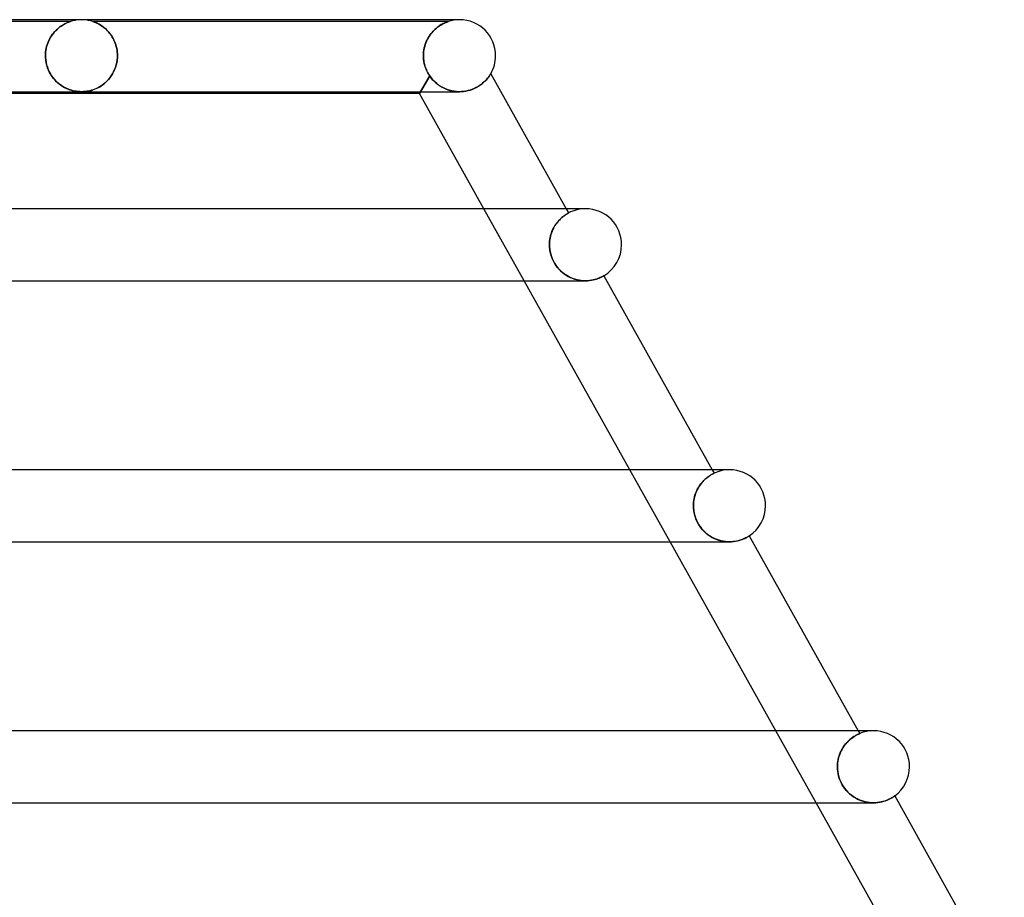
# Model space of a CAD drawing. Header units: millimetres. Extents: x -430 to 430, y -2 to 290.
# Tile 78 of 83: x 204 to 258, y 241 to 290. Entities that reach past the tile are written whole.
import ezdxf

# ---------------------------------------------------------------- set-up
doc = ezdxf.new("R2010")
doc.units = ezdxf.units.MM
doc.layers.add('HIDDEN', color=7, linetype='Continuous')
doc.layers.add('THICK', color=7, linetype='Continuous')

msp = doc.modelspace()

# ---------------------------------------------------------------- linework, layer by layer
at = {"layer": 'HIDDEN'}
for p, q in [((206.497, 289.936), (206.376, 289.9)), ((206.621, 289.964), (206.497, 289.936)), ((206.747, 289.984), (206.621, 289.964)), ((206.873, 289.996), (206.747, 289.984)), ((207, 290), (206.873, 289.996)), ((207.127, 289.996), (207, 290)), ((207.253, 289.984), (207.127, 289.996)), ((207.379, 289.964), (207.253, 289.984)), ((207.503, 289.936), (207.379, 289.964)), ((207.624, 289.9), (207.503, 289.936)), ((206.376, 289.9), (184.624, 289.9)), ((205.497, 289.325), (205.555, 289.387)), ((205.596, 289.429), (205.539, 289.371)), ((205.555, 289.387), (205.615, 289.446)), ((205.655, 289.483), (205.596, 289.429)), ((205.615, 289.446), (205.675, 289.501)), ((205.714, 289.534), (205.655, 289.483)), ((205.675, 289.501), (205.736, 289.552)), ((205.773, 289.582), (205.714, 289.534)), ((205.736, 289.552), (205.796, 289.599)), ((205.833, 289.626), (205.773, 289.582)), ((205.796, 289.599), (205.855, 289.641)), ((205.891, 289.666), (205.833, 289.626)), ((205.855, 289.641), (205.913, 289.68)), ((205.948, 289.702), (205.891, 289.666)), ((205.913, 289.68), (205.969, 289.715)), ((206.003, 289.735), (205.948, 289.702)), ((205.969, 289.715), (206.024, 289.746)), ((206.056, 289.764), (206.003, 289.735)), ((206.024, 289.746), (206.075, 289.774)), ((206.106, 289.789), (206.056, 289.764)), ((206.075, 289.774), (206.124, 289.798)), ((206.152, 289.812), (206.106, 289.789)), ((206.124, 289.798), (206.169, 289.819)), ((206.195, 289.831), (206.152, 289.812)), ((206.169, 289.819), (206.21, 289.838)), ((206.236, 289.848), (206.195, 289.831)), ((206.21, 289.838), (206.249, 289.854)), ((206.278, 289.865), (206.236, 289.848)), ((206.249, 289.854), (206.287, 289.869)), ((206.316, 289.879), (206.278, 289.865)), ((206.287, 289.869), (206.322, 289.881)), ((206.348, 289.891), (206.316, 289.879)), ((206.322, 289.881), (206.35, 289.891)), ((206.368, 289.898), (206.348, 289.891)), ((206.35, 289.891), (206.369, 289.898)), ((206.376, 289.9), (206.368, 289.898)), ((206.369, 289.898), (206.376, 289.9)), ((207.631, 289.898), (207.624, 289.9)), ((207.624, 289.9), (207.632, 289.898)), ((227.376, 289.9), (207.624, 289.9)), ((207.65, 289.892), (207.631, 289.898)), ((207.632, 289.898), (207.652, 289.891)), ((207.678, 289.882), (207.65, 289.892)), ((207.652, 289.891), (207.684, 289.879)), ((207.712, 289.869), (207.678, 289.882)), ((207.684, 289.879), (207.722, 289.865)), ((207.749, 289.854), (207.712, 289.869)), ((207.722, 289.865), (207.763, 289.849)), ((207.787, 289.838), (207.749, 289.854)), ((207.763, 289.849), (207.803, 289.831)), ((207.828, 289.82), (207.787, 289.838)), ((207.803, 289.831), (207.846, 289.812)), ((207.873, 289.799), (207.828, 289.82)), ((207.846, 289.812), (207.892, 289.789)), ((207.921, 289.774), (207.873, 289.799)), ((207.892, 289.789), (207.942, 289.764)), ((207.972, 289.747), (207.921, 289.774)), ((207.942, 289.764), (207.995, 289.734)), ((208.026, 289.715), (207.972, 289.747)), ((207.995, 289.734), (208.05, 289.701)), ((208.082, 289.681), (208.026, 289.715)), ((208.05, 289.701), (208.107, 289.665)), ((208.139, 289.642), (208.082, 289.681)), ((208.107, 289.665), (208.165, 289.624)), ((208.198, 289.599), (208.139, 289.642)), ((208.165, 289.624), (208.224, 289.58)), ((208.257, 289.553), (208.198, 289.599)), ((208.224, 289.58), (208.282, 289.532)), ((208.317, 289.502), (208.257, 289.553)), ((208.282, 289.532), (208.341, 289.481)), ((208.377, 289.447), (208.317, 289.502)), ((208.341, 289.481), (208.398, 289.426)), ((208.436, 289.388), (208.377, 289.447)), ((208.398, 289.426), (208.454, 289.368)), ((208.493, 289.325), (208.436, 289.388)), ((226.571, 289.403), (226.512, 289.341)), ((226.529, 289.36), (226.588, 289.42)), ((226.631, 289.461), (226.571, 289.403)), ((226.588, 289.42), (226.648, 289.477)), ((226.692, 289.516), (226.631, 289.461)), ((226.648, 289.477), (226.709, 289.53)), ((226.753, 289.566), (226.692, 289.516)), ((226.709, 289.53), (226.77, 289.579)), ((226.813, 289.611), (226.753, 289.566)), ((226.77, 289.579), (226.83, 289.624)), ((226.872, 289.653), (226.813, 289.611)), ((226.83, 289.624), (226.89, 289.665)), ((226.929, 289.69), (226.872, 289.653)), ((226.89, 289.665), (226.949, 289.703)), ((226.985, 289.724), (226.929, 289.69)), ((226.949, 289.703), (227.006, 289.736)), ((227.038, 289.754), (226.985, 289.724)), ((227.006, 289.736), (227.061, 289.766)), ((227.088, 289.781), (227.038, 289.754)), ((227.061, 289.766), (227.113, 289.793)), ((227.135, 289.804), (227.088, 289.781)), ((227.113, 289.793), (227.162, 289.816)), ((227.18, 289.824), (227.135, 289.804)), ((227.162, 289.816), (227.207, 289.836)), ((227.224, 289.843), (227.18, 289.824)), ((227.207, 289.836), (227.248, 289.853)), ((227.264, 289.86), (227.224, 289.843)), ((227.248, 289.853), (227.284, 289.867)), ((227.301, 289.874), (227.264, 289.86)), ((227.284, 289.867), (227.314, 289.879)), ((227.332, 289.885), (227.301, 289.874)), ((227.314, 289.879), (227.339, 289.888)), ((227.355, 289.893), (227.332, 289.885)), ((227.339, 289.888), (227.359, 289.895)), ((227.37, 289.898), (227.355, 289.893)), ((227.359, 289.895), (227.371, 289.899)), ((227.376, 289.9), (227.37, 289.898)), ((227.371, 289.899), (227.376, 289.9)), ((205.191, 288.869), (205.152, 288.783)), ((205.154, 288.787), (205.194, 288.874)), ((205.233, 288.951), (205.191, 288.869)), ((205.194, 288.874), (205.238, 288.958)), ((205.279, 289.029), (205.233, 288.951)), ((205.238, 288.958), (205.284, 289.039)), ((205.327, 289.105), (205.279, 289.029)), ((205.284, 289.039), (205.334, 289.116)), ((205.377, 289.176), (205.327, 289.105)), ((205.334, 289.116), (205.386, 289.189)), ((205.429, 289.245), (205.377, 289.176)), ((205.386, 289.189), (205.441, 289.259)), ((205.484, 289.309), (205.429, 289.245)), ((205.441, 289.259), (205.497, 289.325)), ((205.539, 289.371), (205.484, 289.309)), ((208.454, 289.368), (208.509, 289.307)), ((208.549, 289.259), (208.493, 289.325)), ((208.509, 289.307), (208.562, 289.242)), ((208.603, 289.189), (208.549, 289.259)), ((208.562, 289.242), (208.614, 289.174)), ((208.654, 289.115), (208.603, 289.189)), ((208.614, 289.174), (208.663, 289.102)), ((208.703, 289.038), (208.654, 289.115)), ((208.663, 289.102), (208.71, 289.027)), ((208.749, 288.958), (208.703, 289.038)), ((208.71, 289.027), (208.754, 288.948)), ((208.792, 288.874), (208.749, 288.958)), ((208.754, 288.948), (208.796, 288.866)), ((208.831, 288.787), (208.792, 288.874)), ((208.796, 288.866), (208.834, 288.78)), ((226.203, 288.891), (226.161, 288.803)), ((226.169, 288.819), (226.211, 288.908)), ((226.247, 288.975), (226.203, 288.891)), ((226.211, 288.908), (226.258, 288.993)), ((226.295, 289.056), (226.247, 288.975)), ((226.258, 288.993), (226.307, 289.075)), ((226.346, 289.132), (226.295, 289.056)), ((226.307, 289.075), (226.36, 289.152)), ((226.399, 289.206), (226.346, 289.132)), ((226.36, 289.152), (226.414, 289.225)), ((226.455, 289.275), (226.399, 289.206)), ((226.414, 289.225), (226.471, 289.295)), ((226.512, 289.341), (226.455, 289.275)), ((226.471, 289.295), (226.529, 289.36)), ((205.015, 288.309), (205.001, 288.207)), ((205.001, 288.206), (205.015, 288.308)), ((205.015, 288.308), (205.033, 288.409)), ((205.033, 288.409), (205.015, 288.309)), ((205.033, 288.409), (205.057, 288.508)), ((205.057, 288.507), (205.033, 288.409)), ((205.057, 288.508), (205.085, 288.604)), ((205.084, 288.602), (205.057, 288.507)), ((205.116, 288.694), (205.084, 288.602)), ((205.085, 288.604), (205.117, 288.697)), ((205.152, 288.783), (205.116, 288.694)), ((205.117, 288.697), (205.154, 288.787)), ((208.867, 288.696), (208.831, 288.787)), ((208.834, 288.78), (208.869, 288.691)), ((208.898, 288.603), (208.867, 288.696)), ((208.869, 288.691), (208.9, 288.599)), ((208.926, 288.507), (208.898, 288.603)), ((208.9, 288.599), (208.927, 288.504)), ((208.949, 288.408), (208.926, 288.507)), ((208.927, 288.504), (208.949, 288.406)), ((208.967, 288.308), (208.949, 288.408)), ((208.949, 288.406), (208.967, 288.307)), ((208.98, 288.206), (208.967, 288.308)), ((208.967, 288.307), (208.98, 288.206)), ((226.003, 288.218), (226.018, 288.325)), ((226.017, 288.317), (226.003, 288.212)), ((226.036, 288.42), (226.017, 288.317)), ((226.018, 288.325), (226.038, 288.429)), ((226.061, 288.52), (226.036, 288.42)), ((226.038, 288.429), (226.064, 288.531)), ((226.09, 288.617), (226.061, 288.52)), ((226.064, 288.531), (226.094, 288.63)), ((226.124, 288.712), (226.09, 288.617)), ((226.094, 288.63), (226.129, 288.727)), ((226.161, 288.803), (226.124, 288.712)), ((226.129, 288.727), (226.169, 288.819)), ((204.99, 288), (204.993, 288.104)), ((204.993, 288.104), (204.99, 288)), ((204.99, 288), (204.99, 287.983)), ((204.99, 287.983), (204.99, 288)), ((204.99, 287.983), (204.991, 287.967)), ((204.991, 287.967), (204.99, 287.983)), ((204.991, 287.967), (204.991, 287.95)), ((204.991, 287.95), (204.991, 287.967)), ((204.991, 287.95), (204.991, 287.933)), ((204.991, 287.933), (204.991, 287.95)), ((204.991, 287.933), (204.992, 287.917)), ((204.992, 287.917), (204.991, 287.933)), ((204.992, 287.917), (204.993, 287.9)), ((204.993, 287.9), (204.992, 287.917)), ((205.001, 288.207), (204.993, 288.104)), ((204.993, 288.104), (205.001, 288.206)), ((204.993, 287.9), (205.005, 287.761)), ((205.006, 287.752), (204.993, 287.9)), ((205.005, 287.761), (205.026, 287.623)), ((205.03, 287.606), (205.006, 287.752)), ((208.954, 287.619), (208.976, 287.758)), ((208.976, 287.76), (208.955, 287.622)), ((208.976, 287.758), (208.988, 287.9)), ((208.988, 287.9), (208.976, 287.76)), ((208.988, 288.103), (208.98, 288.206)), ((208.98, 288.206), (208.988, 288.104)), ((208.988, 288.104), (208.99, 288)), ((208.99, 288), (208.988, 288.103)), ((208.988, 287.9), (208.989, 287.917)), ((208.989, 287.917), (208.988, 287.9)), ((208.989, 287.933), (208.99, 287.95)), ((208.99, 287.95), (208.989, 287.933)), ((208.989, 287.917), (208.989, 287.933)), ((208.989, 287.933), (208.989, 287.917)), ((208.99, 287.983), (208.99, 288)), ((208.99, 288), (208.99, 287.983)), ((208.99, 287.967), (208.99, 287.983)), ((208.99, 287.983), (208.99, 287.967)), ((208.99, 287.95), (208.99, 287.967)), ((208.99, 287.967), (208.99, 287.95)), ((225.991, 288), (225.994, 288.11)), ((225.994, 288.106), (225.991, 288)), ((225.991, 287.983), (225.991, 288)), ((225.991, 288), (225.991, 287.983)), ((225.991, 287.967), (225.991, 287.983)), ((225.991, 287.983), (225.991, 287.967)), ((225.992, 287.95), (225.991, 287.967)), ((225.991, 287.967), (225.992, 287.95)), ((225.992, 287.933), (225.992, 287.95)), ((225.992, 287.95), (225.992, 287.933)), ((225.993, 287.917), (225.992, 287.933)), ((225.992, 287.933), (225.993, 287.917)), ((225.994, 287.9), (225.993, 287.917)), ((225.993, 287.917), (225.994, 287.9)), ((225.994, 288.11), (226.003, 288.218)), ((226.003, 288.212), (225.994, 288.106)), ((225.994, 287.9), (225.999, 287.819)), ((226.003, 287.788), (225.994, 287.9)), ((225.999, 287.819), (226.008, 287.739)), ((226.018, 287.676), (226.003, 287.788)), ((205.026, 287.623), (205.057, 287.489)), ((205.064, 287.465), (205.03, 287.606)), ((205.057, 287.489), (205.097, 287.357)), ((205.107, 287.328), (205.064, 287.465)), ((205.097, 287.357), (205.146, 287.23)), ((205.16, 287.197), (205.107, 287.328)), ((205.146, 287.23), (205.201, 287.108)), ((208.835, 287.225), (208.779, 287.103)), ((208.78, 287.104), (208.835, 287.225)), ((208.884, 287.353), (208.835, 287.225)), ((208.835, 287.225), (208.883, 287.352)), ((208.883, 287.352), (208.923, 287.484)), ((208.924, 287.486), (208.884, 287.353)), ((208.923, 287.484), (208.954, 287.619)), ((208.955, 287.622), (208.924, 287.486)), ((226.008, 287.739), (226.021, 287.659)), ((226.039, 287.565), (226.018, 287.676)), ((226.021, 287.659), (226.036, 287.58)), ((226.036, 287.58), (226.054, 287.503)), ((226.067, 287.457), (226.039, 287.565)), ((226.054, 287.503), (226.076, 287.426)), ((226.1, 287.352), (226.067, 287.457)), ((226.076, 287.426), (226.1, 287.352)), ((226.1, 287.352), (226.127, 287.278)), ((226.138, 287.25), (226.1, 287.352)), ((226.127, 287.278), (226.156, 287.207)), ((226.182, 287.151), (226.138, 287.25)), ((226.156, 287.207), (226.188, 287.137)), ((205.22, 287.072), (205.16, 287.197)), ((205.201, 287.108), (205.264, 286.993)), ((205.287, 286.954), (205.22, 287.072)), ((205.264, 286.993), (205.334, 286.883)), ((205.361, 286.844), (205.287, 286.954)), ((205.334, 286.883), (205.409, 286.78)), ((205.44, 286.74), (205.361, 286.844)), ((205.409, 286.78), (205.489, 286.682)), ((205.524, 286.644), (205.44, 286.74)), ((205.489, 286.682), (205.574, 286.592)), ((208.491, 286.674), (208.406, 286.583)), ((208.419, 286.596), (208.5, 286.684)), ((208.572, 286.771), (208.491, 286.674)), ((208.5, 286.684), (208.578, 286.78)), ((208.647, 286.876), (208.572, 286.771)), ((208.578, 286.78), (208.651, 286.881)), ((208.716, 286.986), (208.647, 286.876)), ((208.651, 286.881), (208.719, 286.99)), ((208.779, 287.103), (208.716, 286.986)), ((208.719, 286.99), (208.78, 287.104)), ((225.764, 285.9), (226.338, 286.878)), ((226.338, 286.878), (225.823, 286)), ((226.229, 287.056), (226.182, 287.151)), ((226.188, 287.137), (226.223, 287.069)), ((226.223, 287.069), (226.259, 287.003)), ((226.282, 286.965), (226.229, 287.056)), ((226.259, 287.003), (226.297, 286.94)), ((226.338, 286.878), (226.282, 286.965)), ((226.297, 286.94), (226.338, 286.878)), ((226.427, 286.756), (226.338, 286.878)), ((226.338, 286.878), (226.414, 286.773)), ((226.414, 286.773), (226.496, 286.674)), ((226.522, 286.645), (226.427, 286.756)), ((226.496, 286.674), (226.585, 286.579)), ((229.46, 286.637), (229.512, 286.694)), ((229.512, 286.694), (229.558, 286.749)), ((229.558, 286.749), (229.598, 286.8)), ((229.598, 286.8), (229.633, 286.847)), ((229.633, 286.847), (229.663, 286.89)), ((229.663, 286.89), (229.688, 286.928)), ((229.688, 286.928), (229.707, 286.958)), ((229.707, 286.958), (229.721, 286.981)), ((229.721, 286.981), (229.729, 286.995)), ((229.729, 286.995), (229.732, 287)), ((205.611, 286.556), (205.524, 286.644)), ((205.574, 286.592), (205.664, 286.507)), ((205.701, 286.475), (205.611, 286.556)), ((205.664, 286.507), (205.757, 286.43)), ((205.793, 286.402), (205.701, 286.475)), ((205.757, 286.43), (205.854, 286.358)), ((205.886, 286.336), (205.793, 286.402)), ((205.854, 286.358), (205.953, 286.294)), ((205.981, 286.277), (205.886, 286.336)), ((205.953, 286.294), (206.053, 286.237)), ((206.075, 286.225), (205.981, 286.277)), ((206.053, 286.237), (206.152, 286.187)), ((206.17, 286.179), (206.075, 286.225)), ((206.152, 286.187), (206.251, 286.145)), ((206.263, 286.14), (206.17, 286.179)), ((206.251, 286.145), (206.348, 286.109)), ((206.356, 286.106), (206.263, 286.14)), ((206.348, 286.109), (206.444, 286.079)), ((206.447, 286.077), (206.356, 286.106)), ((207.643, 286.107), (207.55, 286.078)), ((207.629, 286.102), (207.716, 286.133)), ((207.738, 286.142), (207.643, 286.107)), ((207.716, 286.133), (207.805, 286.17)), ((207.835, 286.184), (207.738, 286.142)), ((207.805, 286.17), (207.894, 286.212)), ((207.932, 286.232), (207.835, 286.184)), ((207.894, 286.212), (207.983, 286.26)), ((208.029, 286.287), (207.932, 286.232)), ((207.983, 286.26), (208.072, 286.314)), ((208.126, 286.35), (208.029, 286.287)), ((208.072, 286.314), (208.161, 286.375)), ((208.222, 286.42), (208.126, 286.35)), ((208.161, 286.375), (208.249, 286.441)), ((208.316, 286.498), (208.222, 286.42)), ((208.249, 286.441), (208.335, 286.515)), ((208.406, 286.583), (208.316, 286.498)), ((208.335, 286.515), (208.419, 286.596)), ((226.623, 286.543), (226.522, 286.645)), ((226.585, 286.579), (226.68, 286.492)), ((226.727, 286.451), (226.623, 286.543)), ((226.68, 286.492), (226.779, 286.41)), ((226.835, 286.369), (226.727, 286.451)), ((226.779, 286.41), (226.883, 286.336)), ((226.947, 286.295), (226.835, 286.369)), ((226.883, 286.336), (226.992, 286.268)), ((227.063, 286.229), (226.947, 286.295)), ((226.992, 286.268), (227.104, 286.208)), ((227.184, 286.171), (227.063, 286.229)), ((227.104, 286.208), (227.221, 286.155)), ((227.308, 286.121), (227.184, 286.171)), ((227.221, 286.155), (227.34, 286.109)), ((227.436, 286.079), (227.308, 286.121)), ((227.34, 286.109), (227.463, 286.071)), ((228.59, 286.091), (228.703, 286.131)), ((228.703, 286.131), (228.812, 286.176)), ((228.812, 286.176), (228.916, 286.226)), ((228.916, 286.226), (229.013, 286.28)), ((229.013, 286.28), (229.104, 286.336)), ((229.104, 286.336), (229.188, 286.395)), ((229.188, 286.395), (229.266, 286.456)), ((229.266, 286.456), (229.337, 286.517)), ((229.337, 286.517), (229.402, 286.577)), ((229.402, 286.577), (229.46, 286.637)), ((206.444, 286.079), (206.537, 286.054)), ((206.537, 286.054), (206.447, 286.077)), ((206.537, 286.054), (206.625, 286.035)), ((206.625, 286.035), (206.537, 286.054)), ((206.625, 286.035), (206.704, 286.022)), ((206.704, 286.022), (206.625, 286.035)), ((206.704, 286.022), (206.775, 286.012)), ((206.775, 286.012), (206.704, 286.022)), ((206.775, 286.012), (206.838, 286.006)), ((206.837, 286.007), (206.775, 286.012)), ((206.892, 286.003), (206.837, 286.007)), ((206.838, 286.006), (206.893, 286.003)), ((206.945, 286.001), (206.892, 286.003)), ((206.893, 286.003), (206.947, 286.001)), ((206.999, 286), (206.945, 286.001)), ((206.947, 286.001), (207, 286)), ((207.052, 286.001), (206.999, 286)), ((207, 286), (207.054, 286.001)), ((207.106, 286.003), (207.052, 286.001)), ((207.054, 286.001), (207.108, 286.003)), ((207.161, 286.007), (207.106, 286.003)), ((207.108, 286.003), (207.164, 286.007)), ((207.224, 286.012), (207.161, 286.007)), ((207.164, 286.007), (207.226, 286.013)), ((207.294, 286.022), (207.224, 286.012)), ((207.226, 286.013), (207.295, 286.022)), ((207.372, 286.035), (207.294, 286.022)), ((207.295, 286.022), (207.373, 286.035)), ((207.459, 286.054), (207.372, 286.035)), ((207.373, 286.035), (207.456, 286.053)), ((207.456, 286.053), (207.542, 286.075)), ((207.55, 286.078), (207.459, 286.054)), ((207.542, 286.075), (207.629, 286.102)), ((227.567, 286.046), (227.436, 286.079)), ((227.463, 286.071), (227.588, 286.041)), ((227.7, 286.021), (227.567, 286.046)), ((227.588, 286.041), (227.715, 286.019)), ((227.834, 286.006), (227.7, 286.021)), ((227.715, 286.019), (227.844, 286.005)), ((227.97, 286), (227.834, 286.006)), ((227.844, 286.005), (227.973, 286)), ((227.973, 286), (228.099, 286.003)), ((227.989, 286), (227.991, 286)), ((228.099, 286.003), (228.225, 286.014)), ((228.225, 286.014), (228.35, 286.032)), ((228.35, 286.032), (228.472, 286.059)), ((228.472, 286.059), (228.59, 286.091)), ((231.582, 275.5), (229.345, 279.5)), ((233.637, 278.967), (233.684, 279.009)), ((233.686, 279.011), (233.639, 278.969)), ((233.684, 279.009), (233.731, 279.048)), ((233.731, 279.049), (233.686, 279.011)), ((233.731, 279.048), (233.775, 279.083)), ((233.775, 279.083), (233.731, 279.049)), ((233.775, 279.083), (233.817, 279.114)), ((233.816, 279.114), (233.775, 279.083)), ((233.855, 279.141), (233.816, 279.114)), ((233.817, 279.114), (233.857, 279.142)), ((233.891, 279.165), (233.855, 279.141)), ((233.857, 279.142), (233.893, 279.167)), ((233.924, 279.187), (233.891, 279.165)), ((233.893, 279.167), (233.927, 279.189)), ((233.954, 279.205), (233.924, 279.187)), ((233.927, 279.189), (233.957, 279.207)), ((233.928, 279.5), (234.059, 279.265)), ((233.98, 279.221), (233.954, 279.205)), ((233.957, 279.207), (233.984, 279.223)), ((234.004, 279.235), (233.98, 279.221)), ((233.984, 279.223), (234.007, 279.236)), ((234.023, 279.246), (234.004, 279.235)), ((234.007, 279.236), (234.025, 279.247)), ((234.039, 279.254), (234.023, 279.246)), ((234.025, 279.247), (234.04, 279.255)), ((234.05, 279.26), (234.039, 279.254)), ((234.04, 279.255), (234.051, 279.261)), ((234.057, 279.264), (234.05, 279.26)), ((234.051, 279.261), (234.057, 279.264)), ((234.057, 279.264), (234.059, 279.265)), ((234.059, 279.265), (234.057, 279.264)), ((233.208, 278.402), (233.25, 278.48)), ((233.255, 278.489), (233.213, 278.411)), ((233.25, 278.48), (233.294, 278.555)), ((233.3, 278.563), (233.255, 278.489)), ((233.294, 278.555), (233.341, 278.626)), ((233.346, 278.634), (233.3, 278.563)), ((233.341, 278.626), (233.389, 278.693)), ((233.394, 278.7), (233.346, 278.634)), ((233.389, 278.693), (233.438, 278.756)), ((233.443, 278.762), (233.394, 278.7)), ((233.438, 278.756), (233.488, 278.815)), ((233.492, 278.82), (233.443, 278.762)), ((233.488, 278.815), (233.538, 278.869)), ((233.542, 278.873), (233.492, 278.82)), ((233.538, 278.869), (233.588, 278.92)), ((233.591, 278.923), (233.542, 278.873)), ((233.588, 278.92), (233.637, 278.967)), ((233.639, 278.969), (233.591, 278.923)), ((233.028, 277.878), (233.048, 277.971)), ((233.05, 277.978), (233.029, 277.885)), ((233.048, 277.971), (233.072, 278.061)), ((233.075, 278.07), (233.05, 277.978)), ((233.072, 278.061), (233.101, 278.151)), ((233.104, 278.16), (233.075, 278.07)), ((233.101, 278.151), (233.133, 278.237)), ((233.137, 278.247), (233.104, 278.16)), ((233.133, 278.237), (233.169, 278.321)), ((233.173, 278.331), (233.137, 278.247)), ((233.169, 278.321), (233.208, 278.402)), ((233.213, 278.411), (233.173, 278.331)), ((232.994, 277.598), (232.992, 277.5)), ((232.992, 277.5), (232.994, 277.596)), ((232.996, 277.369), (232.992, 277.5)), ((232.992, 277.5), (232.996, 277.372)), ((233.001, 277.695), (232.994, 277.598)), ((232.994, 277.596), (233.001, 277.691)), ((232.996, 277.372), (233.008, 277.242)), ((233.009, 277.237), (232.996, 277.369)), ((233.013, 277.791), (233.001, 277.695)), ((233.001, 277.691), (233.012, 277.785)), ((233.012, 277.785), (233.028, 277.878)), ((233.029, 277.885), (233.013, 277.791)), ((233.008, 277.242), (233.029, 277.112)), ((233.031, 277.105), (233.009, 277.237)), ((233.029, 277.112), (233.06, 276.981)), ((233.062, 276.973), (233.031, 277.105)), ((233.06, 276.981), (233.099, 276.852)), ((233.103, 276.842), (233.062, 276.973)), ((233.099, 276.852), (233.148, 276.724)), ((233.153, 276.713), (233.103, 276.842)), ((233.148, 276.724), (233.206, 276.6)), ((233.212, 276.588), (233.153, 276.713)), ((233.206, 276.6), (233.271, 276.48)), ((233.279, 276.467), (233.212, 276.588)), ((233.271, 276.48), (233.345, 276.365)), ((233.354, 276.352), (233.279, 276.467)), ((233.345, 276.365), (233.427, 276.254)), ((233.437, 276.242), (233.354, 276.352)), ((233.427, 276.254), (233.516, 276.15)), ((233.527, 276.138), (233.437, 276.242)), ((233.516, 276.15), (233.611, 276.053)), ((233.623, 276.041), (233.527, 276.138)), ((233.611, 276.053), (233.711, 275.963)), ((233.724, 275.953), (233.623, 276.041)), ((233.711, 275.963), (233.816, 275.882)), ((233.83, 275.872), (233.724, 275.953)), ((233.816, 275.882), (233.925, 275.808)), ((233.939, 275.8), (233.83, 275.872)), ((233.925, 275.808), (234.037, 275.742)), ((234.051, 275.735), (233.939, 275.8)), ((234.037, 275.742), (234.152, 275.685)), ((234.165, 275.679), (234.051, 275.735)), ((235.866, 275.698), (235.911, 275.72)), ((235.911, 275.72), (235.947, 275.739)), ((235.947, 275.739), (235.976, 275.754)), ((235.976, 275.754), (235.996, 275.766)), ((235.996, 275.766), (236.008, 275.773)), ((236.008, 275.773), (236.012, 275.775)), ((234.152, 275.685), (234.27, 275.635)), ((234.282, 275.63), (234.165, 275.679)), ((234.27, 275.635), (234.39, 275.593)), ((234.401, 275.589), (234.282, 275.63)), ((234.39, 275.593), (234.512, 275.559)), ((234.521, 275.556), (234.401, 275.589)), ((234.512, 275.559), (234.634, 275.532)), ((234.642, 275.531), (234.521, 275.556)), ((234.634, 275.532), (234.756, 275.514)), ((234.761, 275.513), (234.642, 275.531)), ((234.756, 275.514), (234.875, 275.503)), ((234.878, 275.503), (234.761, 275.513)), ((234.875, 275.503), (234.993, 275.5)), ((234.992, 275.5), (234.878, 275.503)), ((234.993, 275.5), (235.11, 275.503)), ((235.11, 275.503), (235.222, 275.513)), ((235.222, 275.513), (235.329, 275.528)), ((235.329, 275.528), (235.428, 275.547)), ((235.428, 275.547), (235.521, 275.57)), ((235.521, 275.57), (235.606, 275.595)), ((235.606, 275.595), (235.684, 275.621)), ((235.684, 275.621), (235.753, 275.648)), ((235.753, 275.648), (235.814, 275.674)), ((235.814, 275.674), (235.866, 275.698)), ((239.694, 261), (237.457, 265)), ((242.04, 265), (242.147, 264.809)), ((242.086, 264.78), (242.061, 264.767)), ((242.064, 264.768), (242.089, 264.781)), ((242.108, 264.79), (242.086, 264.78)), ((242.089, 264.781), (242.109, 264.791)), ((242.124, 264.798), (242.108, 264.79)), ((242.109, 264.791), (242.126, 264.799)), ((242.137, 264.804), (242.124, 264.798)), ((242.126, 264.799), (242.137, 264.805)), ((242.137, 264.805), (242.144, 264.808)), ((242.144, 264.808), (242.137, 264.804)), ((242.144, 264.808), (242.147, 264.809)), ((242.147, 264.809), (242.144, 264.808)), ((241.365, 264.161), (241.417, 264.23)), ((241.428, 264.244), (241.376, 264.176)), ((241.417, 264.23), (241.47, 264.295)), ((241.481, 264.307), (241.428, 264.244)), ((241.47, 264.295), (241.524, 264.355)), ((241.534, 264.366), (241.481, 264.307)), ((241.524, 264.355), (241.578, 264.411)), ((241.587, 264.421), (241.534, 264.366)), ((241.578, 264.411), (241.632, 264.463)), ((241.64, 264.471), (241.587, 264.421)), ((241.632, 264.463), (241.685, 264.51)), ((241.693, 264.517), (241.64, 264.471)), ((241.685, 264.51), (241.737, 264.554)), ((241.744, 264.559), (241.693, 264.517)), ((241.737, 264.554), (241.788, 264.593)), ((241.793, 264.597), (241.744, 264.559)), ((241.788, 264.593), (241.836, 264.628)), ((241.84, 264.631), (241.793, 264.597)), ((241.836, 264.628), (241.882, 264.66)), ((241.884, 264.661), (241.84, 264.631)), ((241.882, 264.66), (241.925, 264.688)), ((241.926, 264.688), (241.884, 264.661)), ((241.925, 264.688), (241.965, 264.712)), ((241.965, 264.712), (241.926, 264.688)), ((241.965, 264.712), (242.002, 264.734)), ((242, 264.733), (241.965, 264.712)), ((242.033, 264.751), (242, 264.733)), ((242.002, 264.734), (242.035, 264.752)), ((242.061, 264.767), (242.033, 264.751)), ((242.035, 264.752), (242.064, 264.768)), ((241.113, 263.685), (241.082, 263.592)), ((241.109, 263.672), (241.143, 263.761)), ((241.149, 263.776), (241.113, 263.685)), ((241.143, 263.761), (241.182, 263.848)), ((241.189, 263.863), (241.149, 263.776)), ((241.182, 263.848), (241.223, 263.932)), ((241.231, 263.947), (241.189, 263.863)), ((241.223, 263.932), (241.268, 264.012)), ((241.277, 264.027), (241.231, 263.947)), ((241.268, 264.012), (241.316, 264.088)), ((241.325, 264.103), (241.277, 264.027)), ((241.316, 264.088), (241.365, 264.161)), ((241.376, 264.176), (241.325, 264.103)), ((241.002, 263.202), (240.994, 263.101)), ((240.994, 263.1), (241.002, 263.198)), ((241.015, 263.302), (241.002, 263.202)), ((241.002, 263.198), (241.014, 263.296)), ((241.014, 263.296), (241.031, 263.393)), ((241.032, 263.4), (241.015, 263.302)), ((241.031, 263.393), (241.052, 263.487)), ((241.055, 263.497), (241.032, 263.4)), ((241.052, 263.487), (241.078, 263.581)), ((241.082, 263.592), (241.055, 263.497)), ((241.078, 263.581), (241.109, 263.672)), ((240.994, 263.101), (240.992, 263)), ((240.992, 263), (240.994, 263.1)), ((240.996, 262.868), (240.992, 263)), ((240.992, 263), (240.996, 262.865)), ((241.009, 262.736), (240.996, 262.868)), ((240.996, 262.865), (241.01, 262.73)), ((241.031, 262.604), (241.009, 262.736)), ((241.01, 262.73), (241.033, 262.596)), ((241.062, 262.473), (241.031, 262.604)), ((241.033, 262.596), (241.065, 262.464)), ((241.102, 262.345), (241.062, 262.473)), ((241.065, 262.464), (241.106, 262.334)), ((241.15, 262.22), (241.102, 262.345)), ((241.106, 262.334), (241.156, 262.207)), ((241.206, 262.099), (241.15, 262.22)), ((241.156, 262.207), (241.214, 262.083)), ((241.271, 261.981), (241.206, 262.099)), ((241.214, 262.083), (241.281, 261.963)), ((241.343, 261.869), (241.271, 261.981)), ((241.281, 261.963), (241.357, 261.848)), ((241.421, 261.762), (241.343, 261.869)), ((241.357, 261.848), (241.439, 261.74)), ((241.504, 261.663), (241.421, 261.762)), ((241.439, 261.74), (241.527, 261.639)), ((241.593, 261.571), (241.504, 261.663)), ((241.527, 261.639), (241.62, 261.545)), ((241.685, 261.486), (241.593, 261.571)), ((241.62, 261.545), (241.717, 261.459)), ((241.781, 261.408), (241.685, 261.486)), ((241.717, 261.459), (241.819, 261.38)), ((241.881, 261.337), (241.781, 261.408)), ((241.819, 261.38), (241.925, 261.308)), ((241.984, 261.273), (241.881, 261.337)), ((241.925, 261.308), (242.034, 261.244)), ((242.09, 261.215), (241.984, 261.273)), ((242.034, 261.244), (242.147, 261.187)), ((242.199, 261.164), (242.09, 261.215)), ((242.147, 261.187), (242.264, 261.137)), ((242.31, 261.12), (242.199, 261.164)), ((242.264, 261.137), (242.383, 261.095)), ((242.424, 261.082), (242.31, 261.12)), ((242.383, 261.095), (242.505, 261.06)), ((242.538, 261.052), (242.424, 261.082)), ((242.505, 261.06), (242.627, 261.034)), ((242.653, 261.029), (242.538, 261.052)), ((242.627, 261.034), (242.749, 261.015)), ((242.767, 261.013), (242.653, 261.029)), ((242.749, 261.015), (242.87, 261.004)), ((242.879, 261.003), (242.767, 261.013)), ((242.87, 261.004), (242.99, 261)), ((242.99, 261), (242.879, 261.003)), ((242.99, 261), (243.109, 261.003)), ((243.109, 261.003), (243.222, 261.013)), ((243.222, 261.013), (243.331, 261.029)), ((243.331, 261.029), (243.434, 261.049)), ((243.434, 261.049), (243.532, 261.073)), ((243.532, 261.073), (243.621, 261.1)), ((243.621, 261.1), (243.704, 261.129)), ((243.704, 261.129), (243.778, 261.159)), ((243.778, 261.159), (243.845, 261.188)), ((243.845, 261.188), (243.904, 261.217)), ((243.904, 261.217), (243.955, 261.243)), ((243.955, 261.243), (243.998, 261.267)), ((243.998, 261.267), (244.033, 261.288)), ((244.033, 261.288), (244.06, 261.304)), ((244.06, 261.304), (244.08, 261.316)), ((244.08, 261.316), (244.091, 261.324)), ((244.091, 261.324), (244.095, 261.326)), ((247.806, 246.5), (245.568, 250.5)), ((249.619, 249.951), (249.677, 250.004)), ((249.689, 250.014), (249.632, 249.964)), ((249.677, 250.004), (249.735, 250.052)), ((249.745, 250.061), (249.689, 250.014)), ((249.735, 250.052), (249.791, 250.096)), ((249.8, 250.103), (249.745, 250.061)), ((249.791, 250.096), (249.846, 250.136)), ((249.853, 250.141), (249.8, 250.103)), ((249.846, 250.136), (249.898, 250.171)), ((249.904, 250.175), (249.853, 250.141)), ((249.898, 250.171), (249.948, 250.202)), ((249.952, 250.205), (249.904, 250.175)), ((249.948, 250.202), (249.995, 250.23)), ((249.997, 250.232), (249.952, 250.205)), ((249.995, 250.23), (250.038, 250.254)), ((250.039, 250.255), (249.997, 250.232)), ((250.038, 250.254), (250.078, 250.276)), ((250.078, 250.275), (250.039, 250.255)), ((250.078, 250.276), (250.114, 250.294)), ((250.113, 250.293), (250.078, 250.275)), ((250.144, 250.308), (250.113, 250.293)), ((250.114, 250.294), (250.146, 250.309)), ((250.171, 250.321), (250.144, 250.308)), ((250.146, 250.309), (250.173, 250.321)), ((250.152, 250.5), (250.237, 250.349)), ((250.194, 250.331), (250.171, 250.321)), ((250.173, 250.321), (250.196, 250.331)), ((250.212, 250.339), (250.194, 250.331)), ((250.196, 250.331), (250.213, 250.339)), ((250.225, 250.344), (250.212, 250.339)), ((250.213, 250.339), (250.226, 250.344)), ((250.234, 250.347), (250.225, 250.344)), ((250.226, 250.344), (250.234, 250.348)), ((250.234, 250.348), (250.237, 250.349)), ((250.237, 250.349), (250.234, 250.347)), ((249.193, 249.372), (249.237, 249.458)), ((249.249, 249.479), (249.203, 249.393)), ((249.237, 249.458), (249.285, 249.541)), ((249.298, 249.561), (249.249, 249.479)), ((249.285, 249.541), (249.337, 249.621)), ((249.35, 249.639), (249.298, 249.561)), ((249.337, 249.621), (249.391, 249.696)), ((249.404, 249.713), (249.35, 249.639)), ((249.391, 249.696), (249.446, 249.767)), ((249.46, 249.783), (249.404, 249.713)), ((249.446, 249.767), (249.503, 249.833)), ((249.517, 249.848), (249.46, 249.783)), ((249.503, 249.833), (249.561, 249.894)), ((249.575, 249.908), (249.517, 249.848)), ((249.561, 249.894), (249.619, 249.951)), ((249.632, 249.964), (249.575, 249.908)), ((249.036, 248.916), (249.017, 248.814)), ((249.033, 248.901), (249.055, 248.999)), ((249.06, 249.016), (249.036, 248.916)), ((249.055, 248.999), (249.083, 249.095)), ((249.089, 249.114), (249.06, 249.016)), ((249.083, 249.095), (249.115, 249.19)), ((249.122, 249.209), (249.089, 249.114)), ((249.115, 249.19), (249.152, 249.282)), ((249.161, 249.303), (249.122, 249.209)), ((249.152, 249.282), (249.193, 249.372)), ((249.203, 249.393), (249.161, 249.303)), ((248.995, 248.606), (248.992, 248.5)), ((248.992, 248.5), (248.995, 248.601)), ((248.996, 248.374), (248.992, 248.5)), ((248.992, 248.5), (248.997, 248.362)), ((249.003, 248.711), (248.995, 248.606)), ((248.995, 248.601), (249.002, 248.702)), ((249.008, 248.247), (248.996, 248.374)), ((248.997, 248.362), (249.011, 248.224)), ((249.002, 248.702), (249.015, 248.802)), ((249.017, 248.814), (249.003, 248.711)), ((249.015, 248.802), (249.033, 248.901)), ((249.029, 248.12), (249.008, 248.247)), ((249.011, 248.224), (249.036, 248.085)), ((249.057, 247.992), (249.029, 248.12)), ((249.036, 248.085), (249.07, 247.947)), ((249.095, 247.866), (249.057, 247.992)), ((249.07, 247.947), (249.114, 247.811)), ((249.141, 247.742), (249.095, 247.866)), ((249.114, 247.811), (249.168, 247.68)), ((249.195, 247.621), (249.141, 247.742)), ((249.168, 247.68), (249.231, 247.552)), ((249.257, 247.505), (249.195, 247.621)), ((249.231, 247.552), (249.304, 247.428)), ((249.326, 247.393), (249.257, 247.505)), ((249.304, 247.428), (249.385, 247.31)), ((249.403, 247.286), (249.326, 247.393)), ((249.385, 247.31), (249.473, 247.199)), ((249.486, 247.184), (249.403, 247.286)), ((249.473, 247.199), (249.567, 247.097)), ((249.575, 247.088), (249.486, 247.184)), ((249.567, 247.097), (249.667, 247.002)), ((249.669, 247), (249.575, 247.088)), ((249.667, 247.002), (249.771, 246.916)), ((249.767, 246.919), (249.669, 247)), ((249.868, 246.846), (249.767, 246.919)), ((249.771, 246.916), (249.88, 246.838)), ((249.973, 246.779), (249.868, 246.846)), ((249.88, 246.838), (249.992, 246.768)), ((250.08, 246.72), (249.973, 246.779)), ((249.992, 246.768), (250.109, 246.705)), ((250.19, 246.668), (250.08, 246.72)), ((251.837, 246.685), (251.909, 246.719)), ((251.909, 246.719), (251.972, 246.753)), ((251.972, 246.753), (252.026, 246.784)), ((252.026, 246.784), (252.072, 246.812)), ((252.072, 246.812), (252.109, 246.836)), ((252.109, 246.836), (252.139, 246.856)), ((252.139, 246.856), (252.159, 246.87)), ((252.159, 246.87), (252.172, 246.879)), ((252.172, 246.879), (252.176, 246.882)), ((250.109, 246.705), (250.23, 246.651)), ((250.302, 246.623), (250.19, 246.668)), ((250.23, 246.651), (250.353, 246.605)), ((250.416, 246.585), (250.302, 246.623)), ((250.353, 246.605), (250.48, 246.567)), ((250.532, 246.554), (250.416, 246.585)), ((250.48, 246.567), (250.608, 246.537)), ((250.648, 246.53), (250.532, 246.554)), ((250.608, 246.537), (250.736, 246.516)), ((250.764, 246.513), (250.648, 246.53)), ((250.736, 246.516), (250.864, 246.504)), ((250.879, 246.503), (250.764, 246.513)), ((250.864, 246.504), (250.992, 246.5)), ((250.992, 246.5), (250.879, 246.503)), ((250.992, 246.5), (251.118, 246.504)), ((251.118, 246.504), (251.24, 246.515)), ((251.24, 246.515), (251.357, 246.533)), ((251.357, 246.533), (251.468, 246.557)), ((251.468, 246.557), (251.572, 246.585)), ((251.572, 246.585), (251.669, 246.617)), ((251.669, 246.617), (251.757, 246.65)), ((251.757, 246.65), (251.837, 246.685))]:
    msp.add_line(p, q, dxfattribs=at)
for centre, end in [((228, 288), 108.1948), ((235, 277.5), 118.0506), ((243, 263), 115.2505), ((251, 248.5), 112.4403)]:
    msp.add_arc(centre, 2, 90, end, dxfattribs=at)
at = {"layer": 'THICK'}
for p, q in [((228, 290), (-228, 290)), ((228, 290), (227.725, 290)), ((229.523, 286.707), (229.472, 286.649)), ((229.569, 286.762), (229.523, 286.707)), ((229.608, 286.813), (229.569, 286.762)), ((229.642, 286.859), (229.608, 286.813)), ((229.67, 286.9), (229.642, 286.859)), ((229.693, 286.935), (229.67, 286.9)), ((229.71, 286.963), (229.693, 286.935)), ((229.723, 286.984), (229.71, 286.963)), ((229.73, 286.996), (229.723, 286.984)), ((229.732, 287), (229.73, 286.996)), ((229.732, 287), (233.928, 279.5)), ((228.713, 286.134), (228.596, 286.094)), ((228.823, 286.18), (228.713, 286.134)), ((228.927, 286.231), (228.823, 286.18)), ((229.025, 286.286), (228.927, 286.231)), ((229.116, 286.344), (229.025, 286.286)), ((229.201, 286.405), (229.116, 286.344)), ((229.279, 286.466), (229.201, 286.405)), ((229.35, 286.528), (229.279, 286.466)), ((229.414, 286.59), (229.35, 286.528)), ((229.472, 286.649), (229.414, 286.59)), ((163.371, 286), (227.991, 286)), ((225.764, 285.9), (163.411, 285.9)), ((225.823, 286), (225.764, 285.9)), ((229.345, 279.5), (225.764, 285.9)), ((228.099, 286.003), (227.97, 286)), ((228.227, 286.014), (228.099, 286.003)), ((228.353, 286.033), (228.227, 286.014)), ((228.476, 286.06), (228.353, 286.033)), ((228.596, 286.094), (228.476, 286.06)), ((235, 279.5), (-235, 279.5)), ((235, 279.5), (234.717, 279.5)), ((235.908, 275.718), (235.862, 275.696)), ((235.945, 275.738), (235.908, 275.718)), ((235.975, 275.754), (235.945, 275.738)), ((235.996, 275.765), (235.975, 275.754)), ((236.008, 275.772), (235.996, 275.765)), ((236.012, 275.775), (236.008, 275.772)), ((236.012, 275.775), (242.04, 265)), ((167.525, 275.5), (234.994, 275.5)), ((237.457, 265), (231.582, 275.5)), ((235.108, 275.503), (234.992, 275.5)), ((235.221, 275.513), (235.108, 275.503)), ((235.326, 275.528), (235.221, 275.513)), ((235.424, 275.546), (235.326, 275.528)), ((235.516, 275.569), (235.424, 275.546)), ((235.6, 275.593), (235.516, 275.569)), ((235.677, 275.619), (235.6, 275.593)), ((235.746, 275.645), (235.677, 275.619)), ((235.808, 275.671), (235.746, 275.645)), ((235.862, 275.696), (235.808, 275.671)), ((243, 265), (-243, 265)), ((243, 265), (242.707, 265)), ((173.261, 261), (242.993, 261)), ((245.568, 250.5), (239.694, 261)), ((243.097, 261.003), (242.99, 261)), ((243.2, 261.011), (243.097, 261.003)), ((243.298, 261.023), (243.2, 261.011)), ((243.392, 261.04), (243.298, 261.023)), ((243.481, 261.06), (243.392, 261.04)), ((243.565, 261.083), (243.481, 261.06)), ((243.642, 261.107), (243.565, 261.083)), ((243.713, 261.132), (243.642, 261.107)), ((243.778, 261.158), (243.713, 261.132)), ((243.837, 261.184), (243.778, 261.158)), ((243.889, 261.21), (243.837, 261.184)), ((243.937, 261.234), (243.889, 261.21)), ((243.978, 261.256), (243.937, 261.234)), ((244.013, 261.276), (243.978, 261.256)), ((244.042, 261.293), (244.013, 261.276)), ((244.065, 261.307), (244.042, 261.293)), ((244.082, 261.318), (244.065, 261.307)), ((244.092, 261.324), (244.082, 261.318)), ((244.095, 261.326), (244.092, 261.324)), ((244.095, 261.326), (250.152, 250.5)), ((251, 250.5), (-251, 250.5)), ((251, 250.5), (250.698, 250.5)), ((251.957, 246.745), (251.901, 246.715)), ((252.007, 246.773), (251.957, 246.745)), ((252.051, 246.799), (252.007, 246.773)), ((252.088, 246.822), (252.051, 246.799)), ((252.119, 246.843), (252.088, 246.822)), ((252.144, 246.859), (252.119, 246.843)), ((252.161, 246.872), (252.144, 246.859)), ((252.172, 246.88), (252.161, 246.872)), ((252.176, 246.882), (252.172, 246.88)), ((252.176, 246.882), (258.264, 236)), ((178.997, 246.5), (250.993, 246.5)), ((253.68, 236), (247.806, 246.5)), ((251.107, 246.503), (250.992, 246.5)), ((251.218, 246.513), (251.107, 246.503)), ((251.324, 246.527), (251.218, 246.513)), ((251.424, 246.547), (251.324, 246.527)), ((251.519, 246.57), (251.424, 246.547)), ((251.609, 246.596), (251.519, 246.57)), ((251.692, 246.625), (251.609, 246.596)), ((251.768, 246.655), (251.692, 246.625)), ((251.838, 246.685), (251.768, 246.655)), ((251.901, 246.715), (251.838, 246.685))]:
    msp.add_line(p, q, dxfattribs=at)
for centre, start, end in [((228, 288), 0, 90), ((228, 288), 330.0062, 0), ((235, 277.5), 0, 90), ((235, 277.5), 300.398, 0), ((243, 263), 0, 90), ((243, 263), 303.1988, 0), ((251, 248.5), 0, 90), ((251, 248.5), 306.0085, 0)]:
    msp.add_arc(centre, 2, start, end, dxfattribs=at)

doc.saveas('drawing.dxf')
